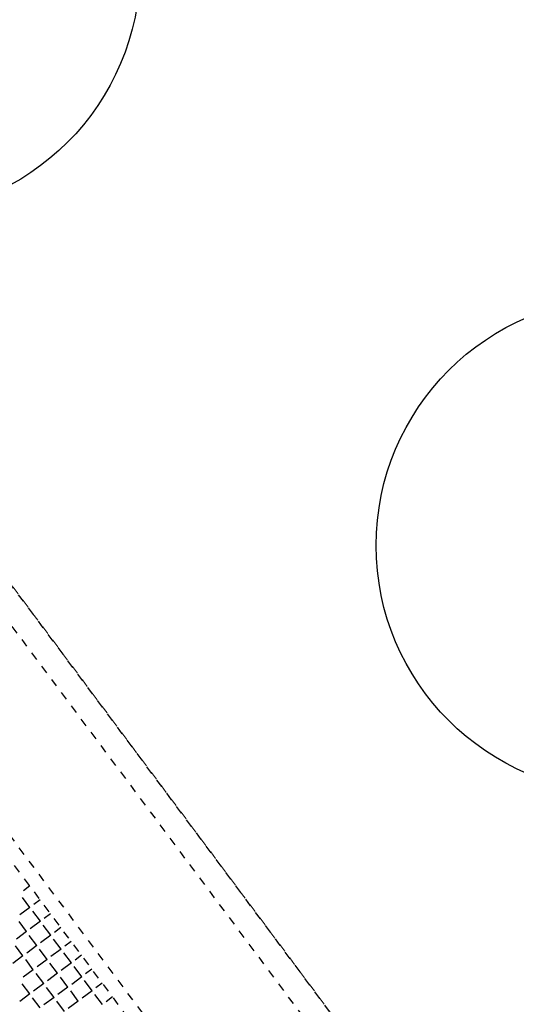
# Model space of a CAD drawing. Header units: metres. Extents: x 2 to 485, y 6 to 594.
# Tile 95 of 176: x 289.45 to 295.46, y 328.91 to 340.83. Entities that reach past the tile are written whole.
import ezdxf

# ---------------------------------------------------------------- set-up
doc = ezdxf.new("R2010")
doc.units = ezdxf.units.M
doc.header["$LTSCALE"] = 0.0125
for name, pattern in [('237-14_Züricher Str._GL_3_RW_2014-11-28_bea$0$STRICHPUNKT2', [12.7, 6.35, -3.175, 0, -3.175]), ('260241_A_bea$0$PUNKTIERT', [0.2, 0, -0.2]), ('GESTRICHELT', [0.4, 0.2, -0.2]), ('GEWOFAG_Hof 2_141023_Grundriss_bea$0$AUSGEZOGEN', [0]), ('GEWOFAG_Hof 2_141023_Grundriss_bea$0$VERDECKT2_S2', [0.15, 0.1, -0.05])]:
    doc.linetypes.add(name, pattern=pattern)
for name, color, linetype in [('237-14_Züricher Str._GL_3_RW_2014-11-28_bea$0$_GRU_Drainage', 54, '237-14_Züricher Str._GL_3_RW_2014-11-28_bea$0$STRICHPUNKT2'), ('260241_A_bea$0$B25_EINFASS_GEPKT', 7, '260241_A_bea$0$PUNKTIERT'), ('f_baum', 3, 'Continuous'), ('f_feuerwehr', 10, 'Continuous'), ('f_schraff', 251, 'Continuous')]:
    doc.layers.add(name, color=color, linetype=linetype)
doc.layers.add('GEWOFAG_Hof 2_141023_Grundriss_bea$0$STANDARD', color=7, linetype='GEWOFAG_Hof 2_141023_Grundriss_bea$0$AUSGEZOGEN', lineweight=13)

msp = doc.modelspace()

# ---------------------------------------------------------------- linework, layer by layer
at = {"layer": '237-14_Züricher Str._GL_3_RW_2014-11-28_bea$0$_GRU_Drainage'}
msp.add_line((286.125, 337.813), (293.466, 327.974), dxfattribs=at)
at = {"layer": '260241_A_bea$0$B25_EINFASS_GEPKT', "color": 7, "linetype": '260241_A_bea$0$PUNKTIERT', "ltscale": 0.5}
msp.add_line((294.05, 324.633), (284.35, 337.63), dxfattribs=at)
at = {"layer": 'f_baum', "ltscale": 0.5}
for centre in [(297.725, 343.625), (287.907, 341.469), (296.767, 334.465)]:
    msp.add_circle(centre, 3, dxfattribs=at)
at = {"layer": 'f_feuerwehr', "linetype": 'GESTRICHELT'}
for p, q in [((310.307, 305.897), (276.429, 351.301)), ((309.421, 303.739), (274.109, 351.067))]:
    msp.add_line(p, q, dxfattribs=at)
at = {"layer": 'f_schraff', "linetype": 'Continuous'}
for p, q in [((289.573, 330.341), (289.495, 330.283)), ((289.574, 330.081), (289.483, 330.203)), ((289.574, 330.081), (289.452, 329.99)), ((289.698, 330.173), (289.62, 330.115)), ((289.7, 329.913), (289.608, 330.035)), ((289.823, 330.005), (289.745, 329.947)), ((289.532, 329.788), (289.441, 329.91)), ((289.7, 329.913), (289.577, 329.822)), ((289.825, 329.745), (289.734, 329.867)), ((289.949, 329.838), (289.871, 329.779)), ((289.532, 329.788), (289.41, 329.697)), ((289.657, 329.62), (289.566, 329.742)), ((289.825, 329.745), (289.703, 329.654)), ((289.489, 329.495), (289.398, 329.617)), ((289.657, 329.62), (289.535, 329.529)), ((289.95, 329.577), (289.859, 329.699)), ((290.074, 329.67), (289.996, 329.611)), ((289.489, 329.495), (289.367, 329.403)), ((289.782, 329.452), (289.691, 329.574)), ((289.95, 329.577), (289.828, 329.486)), ((290.076, 329.409), (289.984, 329.532)), ((290.199, 329.502), (290.121, 329.444)), ((289.614, 329.327), (289.523, 329.449)), ((289.782, 329.452), (289.66, 329.361)), ((289.908, 329.284), (289.816, 329.406)), ((290.076, 329.409), (289.953, 329.318)), ((290.201, 329.241), (290.11, 329.364)), ((289.614, 329.327), (289.492, 329.236)), ((289.74, 329.159), (289.649, 329.281)), ((289.908, 329.284), (289.785, 329.193)), ((290.033, 329.116), (289.942, 329.238)), ((290.201, 329.241), (290.079, 329.15)), ((290.324, 329.334), (290.247, 329.276)), ((289.572, 329.033), (289.481, 329.156)), ((289.74, 329.159), (289.618, 329.068)), ((290.326, 329.073), (290.235, 329.196)), ((290.45, 329.166), (290.372, 329.108)), ((289.572, 329.033), (289.45, 328.942)), ((289.865, 328.991), (289.774, 329.113)), ((290.033, 329.116), (289.911, 329.025)), ((290.158, 328.948), (290.067, 329.07)), ((290.326, 329.073), (290.204, 328.982)), ((290.451, 328.906), (290.36, 329.028)), ((289.697, 328.865), (289.606, 328.988)), ((289.865, 328.991), (289.743, 328.9)), ((289.99, 328.823), (289.899, 328.945)), ((290.158, 328.948), (290.036, 328.857)), ((290.575, 328.998), (290.497, 328.94))]:
    msp.add_line(p, q, dxfattribs=at)
at = {"layer": 'GEWOFAG_Hof 2_141023_Grundriss_bea$0$STANDARD', "color": 7, "linetype": 'GEWOFAG_Hof 2_141023_Grundriss_bea$0$VERDECKT2_S2', "lineweight": 18}
msp.add_line((311.196, 304.703), (289.184, 334.21), dxfattribs=at)

doc.saveas('drawing.dxf')
